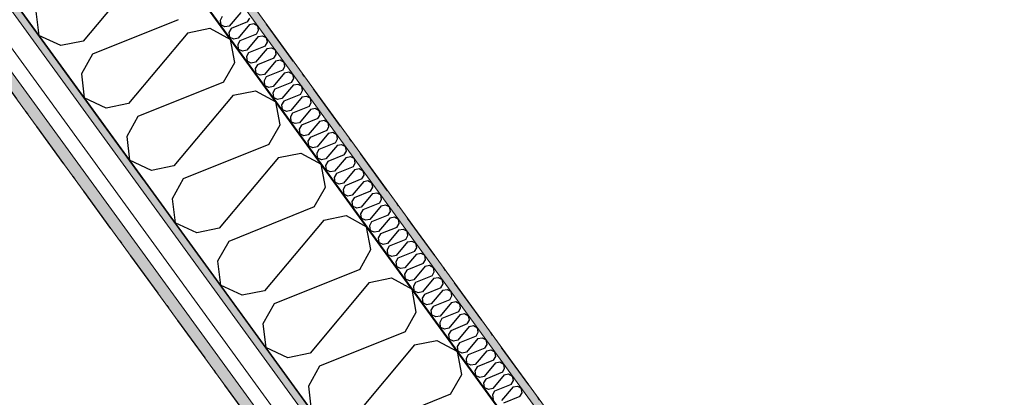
# Model space of a CAD drawing. Header units: millimetres. Extents: x -150 to 340869, y -1115 to 365939.
# Tile 144 of 193: x 322228 to 323828, y 339226 to 339840. Entities that reach past the tile are written whole.
import ezdxf
from ezdxf.enums import TextEntityAlignment as Align

# ---------------------------------------------------------------- set-up
doc = ezdxf.new("R2010")
doc.units = ezdxf.units.MM
doc.header["$LTSCALE"] = 0.5
doc.header["$MEASUREMENT"] = 0
for name, pattern in [('Akselinje', [1500, 1000, -200, 100, -200]), ('Over snittplan', [260, 150, -50, 10, -50]), ('PLINE', [0])]:
    doc.linetypes.add(name, pattern=pattern)
for name, color, linetype in [('232- Ikke-bærende yttervegger (Skravur)(Nye konstruksjoner)', 7, 'Continuous'), ('232- Ikke-bærende yttervegger(Nye konstruksjoner)', 7, 'Continuous'), ('255- Gulvoverflate(Nye konstruksjoner)', 7, 'Continuous'), ('82-- Modullinjer(Nye konstruksjoner)', 7, 'Continuous')]:
    doc.layers.add(name, color=color, linetype=linetype)
doc.layers.add('235- Utvendig kledning og overflate(Nye konstruksjoner)', color=7, linetype='Continuous', lineweight=0)
doc.layers.add('236- Innvendig kledning og overflate(Nye konstruksjoner)', color=7, linetype='Continuous', lineweight=0)
doc.styles.add('GENERATED_STYLE_4', font='arial.ttf')
pattern_1 = [(0, (0, 0), (0, 43.30127), [0, -25]), (0, (12.5, 21.65), (0, 43.30127), [0, -25])]

# ---------------------------------------------------------------- blocks, each defined once
blk = doc.blocks.new('*X62')
at = {"layer": '232- Ikke-bærende yttervegger (Skravur)(Nye konstruksjoner)', "linetype": 'PLINE'}
for p, q in [((322587.4, 339852.1), (322568.8, 339829.8)), ((322557.5, 339845.4), (322554, 339839.1)), ((322554, 339839.1), (322554.9, 339831.6)), ((322598.7, 339836.6), (322571.8, 339825.7)), ((322601.7, 339832.4), (322583.1, 339810.2)), ((322598.7, 339836.6), (322602.2, 339842.8)), ((322601.7, 339832.4), (322608.7, 339833.9)), ((322608.7, 339833.9), (322615.1, 339830.3)), ((322561.8, 339828.4), (322554.9, 339831.6)), ((322568.8, 339829.8), (322561.8, 339828.4)), ((322571.8, 339825.7), (322568.3, 339819.5)), ((322568.3, 339819.5), (322569.2, 339812)), ((322613, 339816.9), (322586, 339806.1)), ((322613, 339816.9), (322616.5, 339823.1)), ((322616.5, 339823.1), (322615.1, 339830.3)), ((322576.1, 339808.8), (322569.2, 339812)), ((322583.1, 339810.2), (322576.1, 339808.8)), ((322586, 339806.1), (322582.5, 339799.8)), ((322616, 339812.8), (322597.3, 339790.5)), ((322616, 339812.8), (322623, 339814.2)), ((322623, 339814.2), (322629.4, 339810.7)), ((322627.2, 339797.3), (322630.8, 339803.5)), ((322630.8, 339803.5), (322629.4, 339810.7)), ((322582.5, 339799.8), (322583.4, 339792.3)), ((322590.3, 339789.1), (322583.4, 339792.3)), ((322597.3, 339790.5), (322590.3, 339789.1)), ((322600.3, 339786.4), (322596.8, 339780.2)), ((322627.2, 339797.3), (322600.3, 339786.4)), ((322630.2, 339793.1), (322611.6, 339770.9)), ((322630.2, 339793.1), (322637.2, 339794.6)), ((322637.2, 339794.6), (322643.7, 339791.1)), ((322645, 339783.8), (322643.7, 339791.1)), ((322596.8, 339780.2), (322597.7, 339772.7)), ((322604.6, 339769.5), (322597.7, 339772.7)), ((322611.6, 339770.9), (322604.6, 339769.5)), ((322641.5, 339777.6), (322614.6, 339766.8)), ((322644.5, 339773.5), (322625.9, 339751.3)), ((322641.5, 339777.6), (322645, 339783.8)), ((322644.5, 339773.5), (322651.5, 339774.9)), ((322651.5, 339774.9), (322657.9, 339771.4)), ((322659.3, 339764.2), (322657.9, 339771.4)), ((322614.6, 339766.8), (322611.1, 339760.6)), ((322611.1, 339760.6), (322612, 339753)), ((322618.9, 339749.8), (322612, 339753)), ((322655.8, 339758), (322628.9, 339747.1)), ((322658.8, 339753.9), (322640.1, 339731.6)), ((322655.8, 339758), (322659.3, 339764.2)), ((322658.8, 339753.9), (322665.8, 339755.3)), ((322665.8, 339755.3), (322672.2, 339751.8)), ((322625.9, 339751.3), (322618.9, 339749.8)), ((322628.9, 339747.1), (322625.3, 339740.9)), ((322625.3, 339740.9), (322626.2, 339733.4)), ((322670.1, 339738.3), (322643.1, 339727.5)), ((322670.1, 339738.3), (322673.6, 339744.6)), ((322673.6, 339744.6), (322672.2, 339751.8)), ((322633.1, 339730.2), (322626.2, 339733.4)), ((322640.1, 339731.6), (322633.1, 339730.2)), ((322643.1, 339727.5), (322639.6, 339721.3)), ((322639.6, 339721.3), (322640.5, 339713.7)), ((322673.1, 339734.2), (322654.4, 339712)), ((322673.1, 339734.2), (322680.1, 339735.6)), ((322680.1, 339735.6), (322686.5, 339732.1)), ((322684.3, 339718.7), (322687.8, 339724.9)), ((322687.8, 339724.9), (322686.5, 339732.1)), ((322647.4, 339710.5), (322640.5, 339713.7)), ((322654.4, 339712), (322647.4, 339710.5)), ((322657.4, 339707.8), (322653.9, 339701.6)), ((322684.3, 339718.7), (322657.4, 339707.8)), ((322687.3, 339714.6), (322668.7, 339692.3)), ((322687.3, 339714.6), (322694.3, 339716)), ((322694.3, 339716), (322700.8, 339712.5)), ((322698.6, 339699.1), (322702.1, 339705.3)), ((322702.1, 339705.3), (322700.8, 339712.5)), ((322653.9, 339701.6), (322654.8, 339694.1)), ((322661.7, 339690.9), (322654.8, 339694.1)), ((322668.7, 339692.3), (322661.7, 339690.9)), ((322671.7, 339688.2), (322668.2, 339682)), ((322698.6, 339699.1), (322671.7, 339688.2)), ((322701.6, 339694.9), (322683, 339672.7)), ((322701.6, 339694.9), (322708.6, 339696.4)), ((322708.6, 339696.4), (322715, 339692.8)), ((322716.4, 339685.6), (322715, 339692.8)), ((322668.2, 339682), (322669.1, 339674.4)), ((322676, 339671.3), (322669.1, 339674.4)), ((322683, 339672.7), (322676, 339671.3)), ((322712.9, 339679.4), (322686, 339668.6)), ((322715.9, 339675.3), (322697.2, 339653)), ((322712.9, 339679.4), (322716.4, 339685.6)), ((322715.9, 339675.3), (322722.9, 339676.7)), ((322722.9, 339676.7), (322729.3, 339673.2)), ((322730.7, 339666), (322729.3, 339673.2)), ((322686, 339668.6), (322682.4, 339662.3)), ((322682.4, 339662.3), (322683.3, 339654.8)), ((322727.1, 339659.8), (322700.2, 339648.9)), ((322727.1, 339659.8), (322730.7, 339666)), ((322730.1, 339655.6), (322737.1, 339657.1)), ((322737.1, 339657.1), (322743.6, 339653.6)), ((322690.2, 339651.6), (322683.3, 339654.8)), ((322697.2, 339653), (322690.2, 339651.6)), ((322700.2, 339648.9), (322696.7, 339642.7)), ((322696.7, 339642.7), (322697.6, 339635.2)), ((322730.1, 339655.6), (322711.5, 339633.4)), ((322741.4, 339640.1), (322714.5, 339629.3)), ((322741.4, 339640.1), (322744.9, 339646.3)), ((322744.9, 339646.3), (322743.6, 339653.6)), ((322704.5, 339632), (322697.6, 339635.2)), ((322711.5, 339633.4), (322704.5, 339632)), ((322714.5, 339629.3), (322711, 339623.1)), ((322744.4, 339636), (322725.8, 339613.8)), ((322744.4, 339636), (322751.4, 339637.4)), ((322751.4, 339637.4), (322757.9, 339633.9)), ((322755.7, 339620.5), (322759.2, 339626.7)), ((322759.2, 339626.7), (322757.9, 339633.9)), ((322711, 339623.1), (322711.9, 339615.5)), ((322718.8, 339612.3), (322711.9, 339615.5)), ((322725.8, 339613.8), (322718.8, 339612.3)), ((322728.8, 339609.6), (322725.3, 339603.4)), ((322755.7, 339620.5), (322728.8, 339609.6)), ((322758.7, 339616.4), (322740, 339594.1)), ((322758.7, 339616.4), (322765.7, 339617.8)), ((322765.7, 339617.8), (322772.1, 339614.3)), ((322773.5, 339607.1), (322772.1, 339614.3)), ((322725.3, 339603.4), (322726.2, 339595.9)), ((322733, 339592.7), (322726.2, 339595.9)), ((322740, 339594.1), (322733, 339592.7)), ((322770, 339600.8), (322743, 339590)), ((322773, 339596.7), (322754.3, 339574.5)), ((322770, 339600.8), (322773.5, 339607.1)), ((322773, 339596.7), (322780, 339598.1)), ((322780, 339598.1), (322786.4, 339594.6)), ((322787.8, 339587.4), (322786.4, 339594.6)), ((322743, 339590), (322739.5, 339583.8)), ((322739.5, 339583.8), (322740.4, 339576.2)), ((322747.3, 339573), (322740.4, 339576.2)), ((322784.2, 339581.2), (322757.3, 339570.3)), ((322787.2, 339577.1), (322768.6, 339554.8)), ((322784.2, 339581.2), (322787.8, 339587.4)), ((322787.2, 339577.1), (322794.2, 339578.5)), ((322794.2, 339578.5), (322800.7, 339575)), ((322754.3, 339574.5), (322747.3, 339573)), ((322757.3, 339570.3), (322753.8, 339564.1)), ((322753.8, 339564.1), (322754.7, 339556.6)), ((322798.5, 339561.5), (322771.6, 339550.7)), ((322798.5, 339561.5), (322802, 339567.8)), ((322802, 339567.8), (322800.7, 339575)), ((322761.6, 339553.4), (322754.7, 339556.6)), ((322768.6, 339554.8), (322761.6, 339553.4)), ((322771.6, 339550.7), (322768.1, 339544.5)), ((322768.1, 339544.5), (322769, 339536.9)), ((322801.5, 339557.4), (322782.9, 339535.2)), ((322801.5, 339557.4), (322808.5, 339558.9)), ((322808.5, 339558.9), (322814.9, 339555.3)), ((322812.8, 339541.9), (322816.3, 339548.1)), ((322816.3, 339548.1), (322814.9, 339555.3)), ((322775.9, 339533.7), (322769, 339536.9)), ((322782.9, 339535.2), (322775.9, 339533.7)), ((322785.9, 339531.1), (322782.3, 339524.8)), ((322812.8, 339541.9), (322785.9, 339531.1)), ((322815.8, 339537.8), (322797.1, 339515.5)), ((322815.8, 339537.8), (322822.8, 339539.2)), ((322822.8, 339539.2), (322829.2, 339535.7)), ((322827, 339522.3), (322830.6, 339528.5)), ((322830.6, 339528.5), (322829.2, 339535.7)), ((322782.3, 339524.8), (322783.2, 339517.3)), ((322790.1, 339514.1), (322783.2, 339517.3)), ((322797.1, 339515.5), (322790.1, 339514.1)), ((322827, 339522.3), (322800.1, 339511.4)), ((322830, 339518.1), (322811.4, 339495.9)), ((322830, 339518.1), (322837, 339519.6)), ((322837, 339519.6), (322843.5, 339516)), ((322844.8, 339508.8), (322843.5, 339516)), ((322800.1, 339511.4), (322796.6, 339505.2)), ((322796.6, 339505.2), (322797.5, 339497.7)), ((322804.4, 339494.5), (322797.5, 339497.7)), ((322841.3, 339502.6), (322814.4, 339491.8)), ((322844.3, 339498.5), (322825.7, 339476.2)), ((322841.3, 339502.6), (322844.8, 339508.8)), ((322844.3, 339498.5), (322851.3, 339499.9)), ((322851.3, 339499.9), (322857.8, 339496.4)), ((322859.1, 339489.2), (322857.8, 339496.4)), ((322811.4, 339495.9), (322804.4, 339494.5)), ((322814.4, 339491.8), (322810.9, 339485.5)), ((322810.9, 339485.5), (322811.8, 339478)), ((322855.6, 339483), (322828.7, 339472.1)), ((322855.6, 339483), (322859.1, 339489.2)), ((322858.6, 339478.8), (322865.6, 339480.3)), ((322865.6, 339480.3), (322872, 339476.8)), ((322818.7, 339474.8), (322811.8, 339478)), ((322825.7, 339476.2), (322818.7, 339474.8)), ((322828.7, 339472.1), (322825.2, 339465.9)), ((322825.2, 339465.9), (322826.1, 339458.4)), ((322858.6, 339478.8), (322840, 339456.6)), ((322869.9, 339463.3), (322873.4, 339469.5)), ((322873.4, 339469.5), (322872, 339476.8)), ((322833, 339455.2), (322826.1, 339458.4)), ((322840, 339456.6), (322833, 339455.2)), ((322842.9, 339452.5), (322839.4, 339446.3)), ((322869.9, 339463.3), (322842.9, 339452.5)), ((322872.9, 339459.2), (322854.2, 339437)), ((322872.9, 339459.2), (322879.9, 339460.6)), ((322879.9, 339460.6), (322886.3, 339457.1)), ((322884.1, 339443.7), (322887.7, 339449.9)), ((322887.7, 339449.9), (322886.3, 339457.1)), ((322839.4, 339446.3), (322840.3, 339438.7)), ((322847.2, 339435.5), (322840.3, 339438.7)), ((322854.2, 339437), (322847.2, 339435.5)), ((322857.2, 339432.8), (322853.7, 339426.6)), ((322884.1, 339443.7), (322857.2, 339432.8)), ((322887.1, 339439.6), (322868.5, 339417.3)), ((322887.1, 339439.6), (322894.1, 339441)), ((322894.1, 339441), (322900.6, 339437.5)), ((322901.9, 339430.3), (322900.6, 339437.5)), ((322853.7, 339426.6), (322854.6, 339419.1)), ((322861.5, 339415.9), (322854.6, 339419.1)), ((322868.5, 339417.3), (322861.5, 339415.9)), ((322898.4, 339424), (322871.5, 339413.2)), ((322901.4, 339419.9), (322882.8, 339397.7)), ((322898.4, 339424), (322901.9, 339430.3)), ((322901.4, 339419.9), (322908.4, 339421.3)), ((322908.4, 339421.3), (322914.8, 339417.8)), ((322916.2, 339410.6), (322914.8, 339417.8)), ((322871.5, 339413.2), (322868, 339407)), ((322868, 339407), (322868.9, 339399.4)), ((322912.7, 339404.4), (322885.8, 339393.5)), ((322915.7, 339400.3), (322897, 339378)), ((322912.7, 339404.4), (322916.2, 339410.6)), ((322915.7, 339400.3), (322922.7, 339401.7)), ((322922.7, 339401.7), (322929.1, 339398.2)), ((322875.8, 339396.2), (322868.9, 339399.4)), ((322882.8, 339397.7), (322875.8, 339396.2)), ((322885.8, 339393.5), (322882.2, 339387.3)), ((322882.2, 339387.3), (322883.1, 339379.8)), ((322927, 339384.8), (322900, 339373.9)), ((322927, 339384.8), (322930.5, 339391)), ((322930.5, 339391), (322929.1, 339398.2)), ((322890, 339376.6), (322883.1, 339379.8)), ((322897, 339378), (322890, 339376.6)), ((322900, 339373.9), (322896.5, 339367.7)), ((322930, 339380.6), (322911.3, 339358.4)), ((322930, 339380.6), (322937, 339382.1)), ((322937, 339382.1), (322943.4, 339378.5)), ((322941.2, 339365.1), (322944.7, 339371.3)), ((322944.7, 339371.3), (322943.4, 339378.5)), ((322896.5, 339367.7), (322897.4, 339360.1)), ((322904.3, 339357), (322897.4, 339360.1)), ((322911.3, 339358.4), (322904.3, 339357)), ((322914.3, 339354.3), (322910.8, 339348)), ((322941.2, 339365.1), (322914.3, 339354.3)), ((322944.2, 339361), (322925.6, 339338.7)), ((322944.2, 339361), (322951.2, 339362.4)), ((322951.2, 339362.4), (322957.7, 339358.9)), ((322959, 339351.7), (322957.7, 339358.9)), ((322910.8, 339348), (322911.7, 339340.5)), ((322918.6, 339337.3), (322911.7, 339340.5)), ((322925.6, 339338.7), (322918.6, 339337.3)), ((322955.5, 339345.5), (322928.6, 339334.6)), ((322958.5, 339341.3), (322939.9, 339319.1)), ((322955.5, 339345.5), (322959, 339351.7)), ((322958.5, 339341.3), (322965.5, 339342.8)), ((322965.5, 339342.8), (322971.9, 339339.2)), ((322973.3, 339332), (322971.9, 339339.2)), ((322928.6, 339334.6), (322925.1, 339328.4)), ((322925.1, 339328.4), (322926, 339320.9)), ((322932.9, 339317.7), (322926, 339320.9)), ((322969.8, 339325.8), (322942.9, 339315)), ((322972.8, 339321.7), (322954.1, 339299.4)), ((322969.8, 339325.8), (322973.3, 339332)), ((322972.8, 339321.7), (322979.8, 339323.1)), ((322979.8, 339323.1), (322986.2, 339319.6)), ((322939.9, 339319.1), (322932.9, 339317.7)), ((322942.9, 339315), (322939.3, 339308.8)), ((322939.3, 339308.8), (322940.2, 339301.2)), ((322984, 339306.2), (322957.1, 339295.3)), ((322984, 339306.2), (322987.6, 339312.4)), ((322987.6, 339312.4), (322986.2, 339319.6)), ((322947.1, 339298), (322940.2, 339301.2)), ((322954.1, 339299.4), (322947.1, 339298)), ((322957.1, 339295.3), (322953.6, 339289.1)), ((322953.6, 339289.1), (322954.5, 339281.6)), ((322987, 339302.1), (322968.4, 339279.8)), ((322987, 339302.1), (322994, 339303.5)), ((322994, 339303.5), (323000.5, 339300)), ((322998.3, 339286.5), (323001.8, 339292.7)), ((323001.8, 339292.7), (323000.5, 339300)), ((322961.4, 339278.4), (322954.5, 339281.6)), ((322968.4, 339279.8), (322961.4, 339278.4)), ((322971.4, 339275.7), (322967.9, 339269.5)), ((322998.3, 339286.5), (322971.4, 339275.7)), ((323001.3, 339282.4), (322982.7, 339260.2)), ((323001.3, 339282.4), (323008.3, 339283.8)), ((323008.3, 339283.8), (323014.7, 339280.3)), ((323012.6, 339266.9), (323016.1, 339273.1)), ((323016.1, 339273.1), (323014.7, 339280.3)), ((322967.9, 339269.5), (322968.8, 339261.9)), ((322975.7, 339258.7), (322968.8, 339261.9)), ((322982.7, 339260.2), (322975.7, 339258.7)), ((323012.6, 339266.9), (322985.7, 339256)), ((323015.6, 339262.8), (322996.9, 339240.5)), ((323015.6, 339262.8), (323022.6, 339264.2)), ((323022.6, 339264.2), (323029, 339260.7)), ((323030.4, 339253.5), (323029, 339260.7)), ((322985.7, 339256), (322982.1, 339249.8)), ((322982.1, 339249.8), (322983.1, 339242.3)), ((322989.9, 339239.1), (322983.1, 339242.3)), ((322996.9, 339240.5), (322989.9, 339239.1)), ((323026.9, 339247.2), (322999.9, 339236.4)), ((323029.9, 339243.1), (323011.2, 339220.9)), ((323026.9, 339247.2), (323030.4, 339253.5)), ((323029.9, 339243.1), (323036.9, 339244.5)), ((323036.9, 339244.5), (323043.3, 339241)), ((323044.7, 339233.8), (323043.3, 339241)), ((322999.9, 339236.4), (322996.4, 339230.2)), ((322996.4, 339230.2), (322997.3, 339222.6)), ((323041.1, 339227.6), (323014.2, 339216.7)), ((323041.1, 339227.6), (323044.7, 339233.8))]:
    blk.add_line(p, q, dxfattribs=at)
blk = doc.blocks.new('*X63')
at = {"layer": '232- Ikke-bærende yttervegger (Skravur)(Nye konstruksjoner)', "linetype": 'PLINE'}
for p, q in [((322427.6, 339920.4), (322331.3, 339805.5)), ((322254.8, 339853.5), (322259.5, 339814.6)), ((322485.8, 339840.2), (322346.7, 339784.1)), ((322501.3, 339818.9), (322405, 339704)), ((322501.3, 339818.9), (322537.5, 339826.3)), ((322537.5, 339826.3), (322570.7, 339808.1)), ((322295.1, 339798.1), (322259.5, 339814.6)), ((322331.3, 339805.5), (322295.1, 339798.1)), ((322577.8, 339770.8), (322570.7, 339808.1)), ((322346.7, 339784.1), (322328.6, 339752)), ((322559.6, 339738.7), (322577.8, 339770.8)), ((322328.6, 339752), (322333.2, 339713.1)), ((322559.6, 339738.7), (322420.5, 339682.6)), ((322575, 339717.4), (322611.2, 339724.8)), ((322611.2, 339724.8), (322644.5, 339706.6)), ((322368.8, 339696.6), (322333.2, 339713.1)), ((322575, 339717.4), (322478.7, 339602.5)), ((322651.5, 339669.4), (322644.5, 339706.6)), ((322405, 339704), (322368.8, 339696.6)), ((322420.5, 339682.6), (322402.3, 339650.5)), ((322633.3, 339637.2), (322651.5, 339669.4)), ((322402.3, 339650.5), (322407, 339611.6)), ((322633.3, 339637.2), (322494.2, 339581.2)), ((322442.6, 339595.1), (322407, 339611.6)), ((322648.8, 339615.9), (322552.5, 339501)), ((322648.8, 339615.9), (322685, 339623.3)), ((322685, 339623.3), (322718.2, 339605.1)), ((322478.7, 339602.5), (322442.6, 339595.1)), ((322725.2, 339567.9), (322718.2, 339605.1)), ((322494.2, 339581.2), (322476, 339549)), ((322707, 339535.7), (322725.2, 339567.9)), ((322476, 339549), (322480.7, 339510.1)), ((322707, 339535.7), (322568, 339479.7)), ((322722.5, 339514.4), (322626.2, 339399.5)), ((322722.5, 339514.4), (322758.7, 339521.8)), ((322758.7, 339521.8), (322791.9, 339503.6)), ((322516.3, 339493.6), (322480.7, 339510.1)), ((322552.5, 339501), (322516.3, 339493.6)), ((322799, 339466.4), (322791.9, 339503.6)), ((322568, 339479.7), (322549.8, 339447.5)), ((322780.8, 339434.2), (322799, 339466.4)), ((322549.8, 339447.5), (322554.4, 339408.6)), ((322780.8, 339434.2), (322641.7, 339378.2)), ((322796.3, 339412.9), (322832.4, 339420.3)), ((322832.4, 339420.3), (322865.7, 339402.1)), ((322590, 339392.1), (322554.4, 339408.6)), ((322796.3, 339412.9), (322700, 339298)), ((322872.7, 339364.9), (322865.7, 339402.1)), ((322626.2, 339399.5), (322590, 339392.1)), ((322641.7, 339378.2), (322623.5, 339346)), ((322854.5, 339332.8), (322872.7, 339364.9)), ((322623.5, 339346), (322628.2, 339307.1)), ((322854.5, 339332.8), (322715.4, 339276.7)), ((322663.8, 339290.6), (322628.2, 339307.1)), ((322870, 339311.4), (322773.7, 339196.5)), ((322870, 339311.4), (322906.2, 339318.8)), ((322906.2, 339318.8), (322939.4, 339300.6)), ((322700, 339298), (322663.8, 339290.6)), ((322946.4, 339263.4), (322939.4, 339300.6)), ((322715.4, 339276.7), (322697.3, 339244.6)), ((322928.3, 339231.3), (322946.4, 339263.4)), ((322697.3, 339244.6), (322701.9, 339205.6)), ((322928.3, 339231.3), (322789.2, 339175.2))]:
    blk.add_line(p, q, dxfattribs=at)
blk = doc.blocks.new('Standard grid marker[26]', base_point=(327836.7, 332138.2))
at = {"layer": '82-- Modullinjer(Nye konstruksjoner)', "linetype": 'Akselinje'}
blk.add_line((327719.1, 332300), (320204.8, 342642.6), dxfattribs=at)
at = {"layer": '82-- Modullinjer(Nye konstruksjoner)', "style": 'GENERATED_STYLE_4'}
blk.add_attdef('AC_MarkerText_1', text='', height=100, rotation=360, dxfattribs=at).set_placement((327910.2, 332090.2), align=Align.TOP_CENTER)

msp = doc.modelspace()

# ---------------------------------------------------------------- hatches: boundary and pattern name
at = {"layer": '232- Ikke-bærende yttervegger (Skravur)(Nye konstruksjoner)', "linetype": 'Continuous'}
h = msp.add_hatch(dxfattribs=at)
h.set_pattern_fill('Prikker_tett', color=256, style=0, pattern_type=2)
h.set_pattern_definition(pattern_1)
h.paths.add_polyline_path([(319794.4, 343734.8), (319778.3, 343734.8), (326254.2, 334821.7), (326264.7, 334829.3)])
msp.add_hatch(color=256, dxfattribs=at).paths.add_polyline_path([(319754.6, 343685.8), (319753.4, 343685.8), (326250.4, 334743.5), (326251.2, 334744.1)])
h = msp.add_hatch(dxfattribs=at)
h.set_pattern_fill('Prikker_tett', color=256, style=0, pattern_type=2)
h.set_pattern_definition(pattern_1)
h.paths.add_polyline_path([(326196.1, 334396.3), (319635.7, 343425.8), (319620.9, 343425.8), (326186.4, 334389.2)])
h = msp.add_hatch(dxfattribs=at)
h.set_pattern_fill('Skrålinjer_2', color=256, style=0, pattern_type=2)
h.set_pattern_definition([(351, (0, 0), (12.514757, 79.015067), [80, 0])])
h.paths.add_polyline_path([(326180.4, 334297.1), (319604.6, 343347.8), (319581.2, 343347.8), (326165, 334286)])

# ---------------------------------------------------------------- linework, layer by layer
at = {"layer": '232- Ikke-bærende yttervegger(Nye konstruksjoner)', "linetype": 'PLINE'}
for p, q in [((326223, 334782.9), (319754.6, 343685.8)), ((326250.4, 334743.5), (319933.6, 343437.8)), ((319635.7, 343425.8), (326050.3, 334596.9))]:
    msp.add_line(p, q, dxfattribs=at)
at = {"layer": '232- Ikke-bærende yttervegger(Nye konstruksjoner)', "linetype": 'Over snittplan', "flags": 128}
for points in [[(326264.7, 334829.3), (319794.4, 343734.8)], [(319581.2, 343347.8), (326176.2, 334270.6)]]:
    msp.add_lwpolyline(points, dxfattribs=at)
at = {"layer": '235- Utvendig kledning og overflate(Nye konstruksjoner)', "linetype": 'PLINE'}
for p, q in [((319602.6, 343389.8), (326164.3, 334358.4)), ((319647.1, 343389.8), (326186.4, 334389.2)), ((319604.6, 343347.8), (326166.9, 334315.7))]:
    msp.add_line(p, q, dxfattribs=at)
at = {"layer": '235- Utvendig kledning og overflate(Nye konstruksjoner)', "linetype": 'PLINE', "flags": 128}
msp.add_lwpolyline([(319581.2, 343347.8), (326165, 334286)], dxfattribs=at)
at = {"layer": '236- Innvendig kledning og overflate(Nye konstruksjoner)', "linetype": 'PLINE'}
msp.add_line((326254.2, 334821.7), (319813.2, 343686.8), dxfattribs=at)
at = {"layer": '236- Innvendig kledning og overflate(Nye konstruksjoner)', "linetype": 'PLINE', "flags": 128}
msp.add_lwpolyline([(326264.7, 334829.3), (319794.4, 343734.8)], dxfattribs=at)
at = {"layer": '255- Gulvoverflate(Nye konstruksjoner)', "linetype": 'PLINE', "flags": 128}
msp.add_lwpolyline([(308450.9, 354357.8), (312050.9, 354357.8), (325191, 354357.8), (332914.5, 343727.4), (335030.5, 340814.9), (326196.1, 334396.3), (323365.9, 338291.7), (321018.9, 341522.1), (319627, 343437.8), (314670.9, 343437.8), (308450.9, 343437.8), (308450.9, 349447.8), (312260.9, 349447.8), (312260.9, 352047.8), (308450.9, 352047.8)], close=True, dxfattribs=at)
msp.add_lwpolyline([(308450.9, 354357.8), (312050.9, 354357.8), (325191, 354357.8), (332914.5, 343727.4), (335030.5, 340814.9), (326196.1, 334396.3), (323365.9, 338291.7), (321018.9, 341522.1), (319627, 343437.8), (314670.9, 343437.8), (308450.9, 343437.8), (308450.9, 349447.8), (312260.9, 349447.8), (312260.9, 352047.8), (308450.9, 352047.8)], close=True, dxfattribs=at)

# ---------------------------------------------------------------- block references
at = {"layer": '232- Ikke-bærende yttervegger(Nye konstruksjoner)'}
for name in ['*X62', '*X63']:
    msp.add_blockref(name, (0, 0), dxfattribs=at)
at = {"layer": '82-- Modullinjer(Nye konstruksjoner)', "linetype": 'PLINE'}
msp.add_blockref('Standard grid marker[26]', (327836.7, 332138.2), dxfattribs=at)

doc.saveas('drawing.dxf')
